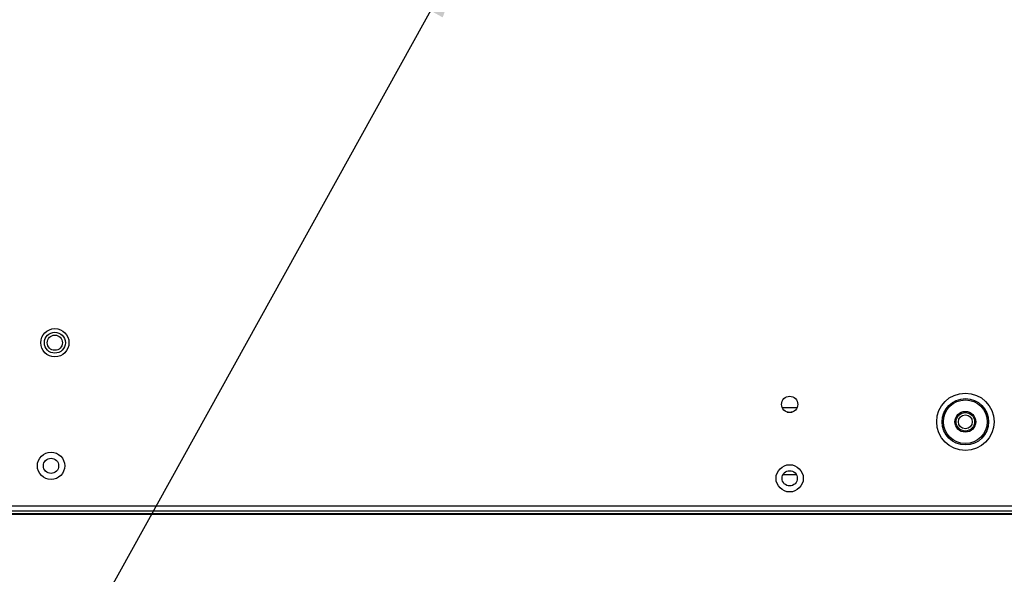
# Model space of a CAD drawing. Header units: millimetres. Extents: x 0 to 1118, y 0 to 864.
# Tile 40 of 69: x 729 to 782, y 298 to 328. Entities that reach past the tile are written whole.
import ezdxf

# ---------------------------------------------------------------- set-up
doc = ezdxf.new("R2010")
doc.units = ezdxf.units.MM
doc.header["$PDSIZE"] = -1
doc.styles.add('SLDTEXTSTYLE0', font='meiryo.ttc', dxfattribs={"width": 0.605})
doc.dimstyles.new('SLDDIMSTYLE2', dxfattribs={"dimtxt": 0.18, "dimasz": 4.572, "dimexe": 0, "dimexo": 0.0625, "dimgap": 0, "dimtad": 0, "dimtih": 1, "dimtoh": 1, "dimdec": 0, "dimrnd": 1e-09, "dimzin": 0, "dimdsep": 46, "dimtxsty": 'Standard', "dimsah": 1, "dimcen": 0.09, "dimadec": 0, "dimazin": 0, "dimtfac": 4.572, "dimtdec": 0, "dimtofl": 0, "dimtmove": 0, "dimatfit": 3, "dimfxl": 1, "dimfrac": 2, "dimtolj": 1, "dimtzin": 0, "dimarcsym": 0})
doc.dimstyles.new('SLDDIMSTYLE4', dxfattribs={"dimtxt": 7.191292, "dimasz": 4.572, "dimexe": 0, "dimexo": 0.0625, "dimgap": 1.797823, "dimtad": 0, "dimtih": 1, "dimtoh": 1, "dimdec": 1, "dimlfac": 4, "dimrnd": 1e-09, "dimzin": 12, "dimdsep": 46, "dimtxsty": 'SLDTEXTSTYLE0', "dimsah": 1, "dimcen": 0.09, "dimadec": 0, "dimazin": 3, "dimtfac": 1, "dimtmove": 0, "dimatfit": 0, "dimfxl": 1, "dimfrac": 2, "dimtolj": 1, "dimtzin": 12, "dimarcsym": 0})

# ---------------------------------------------------------------- blocks, each defined once
blk = doc.blocks.new('_D_11')
at = {"color": 0, "linetype": 'Continuous', "lineweight": -2}
for p, q in [((790.701, 328.432), (790.701, 288.168)), ((798.287, 328.432), (798.287, 288.168)), ((786.129, 288.168), (781.557, 288.168)), ((790.701, 288.168), (798.287, 288.168)), ((798.287, 288.168), (790.701, 288.168)), ((798.287, 288.168), (809.497, 288.168)), ((802.859, 288.168), (807.431, 288.168))]:
    blk.add_line(p, q, dxfattribs=at)
at = {"color": 0}
for points in [[(786.129, 287.406), (786.129, 288.93), (790.701, 288.168)], [(802.859, 288.93), (802.859, 287.406), (798.287, 288.168)]]:
    blk.add_solid(points, dxfattribs=at)
at = {"layer": 'Defpoints', "color": 0}
for p in [(790.701, 328.494), (798.287, 328.494), (798.287, 288.168)]:
    blk.add_point(p, dxfattribs=at)
at = {"color": 0, "lineweight": 0, "insert": (819.949, 298.986), "char_height": 7.1913, "attachment_point": 2, "style": 'SLDTEXTSTYLE0'}
blk.add_mtext('\\A1;30.3\\P(1.19)', dxfattribs=at)

msp = doc.modelspace()

# ---------------------------------------------------------------- linework, layer by layer
at = {"color": 7, "linetype": 'Continuous', "lineweight": 30}
for p, q in [((770.0993, 306.6716), (770.9077, 306.6716)), ((770.3727, 306.4216), (770.6343, 306.4216)), ((770.8734, 303.0216), (770.1336, 303.0216)), ((1005.906, 301.3391), (704.101, 301.3391)), ((704.2778, 301.0891), (1005.7292, 301.0891)), ((832.346, 300.9241), (708.6525, 300.9241)), ((832.3472, 300.8891), (708.6525, 300.8891))]:
    msp.add_line(p, q, dxfattribs=at)
for centre, radius in [((730.796, 310.1716), 0.7625), ((730.796, 310.1716), 0.5672), ((730.796, 310.1716), 0.4125), ((770.5035, 306.8391), 0.4375), ((779.996, 305.8966), 1.55), ((779.996, 305.8966), 1.2561), ((779.996, 305.8966), 1.1826), ((779.996, 305.8966), 0.5625), ((779.996, 305.8966), 0.5), ((779.996, 305.8966), 0.375), ((730.5897, 303.5141), 0.7375), ((730.5897, 303.5141), 0.4125), ((770.5035, 302.8391), 0.7375), ((770.5035, 302.8391), 0.4125)]:
    msp.add_circle(centre, radius, dxfattribs=at)

# ---------------------------------------------------------------- dimensions: what is measured, and where the dimension line sits
at = {"color": 7, "linetype": 'Continuous', "lineweight": 0}
dim = msp.add_linear_dim(base=(798.287, 288.1684), p1=(790.7007, 328.4941), p2=(798.287, 328.4941), text='<>\\P(1.19)', dimstyle='SLDDIMSTYLE4', dxfattribs=at)
dim.commit()
dim.dimension.update_dxf_attribs({"geometry": '_D_11', "text_midpoint": (819.9488, 288.1684), "dimtype": 160})

# ---------------------------------------------------------------- leaders
msp.add_leader([(753.3127, 332.1231), (710.7926, 255.3753)], dimstyle='SLDDIMSTYLE2', dxfattribs=at)

doc.saveas('drawing.dxf')
